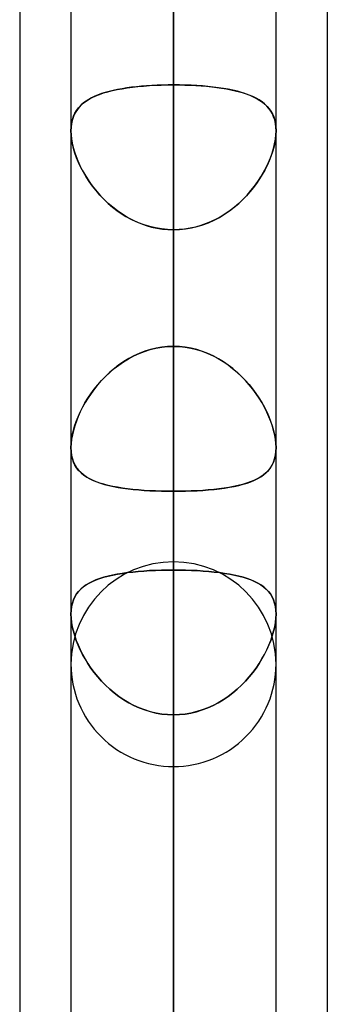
# Model space of a CAD drawing. Header units: millimetres. Extents: x -100 to 120, y -270 to 270.
# Tile 20 of 75: x 47 to 50, y -111 to -101. Entities that reach past the tile are written whole.
import ezdxf

# ---------------------------------------------------------------- set-up
doc = ezdxf.new("R2010")
doc.units = ezdxf.units.MM
doc.layers.add('MAIN-1', color=7, linetype='Continuous')
doc.layers.add('MAIN-2', color=7, linetype='Continuous')

msp = doc.modelspace()

# ---------------------------------------------------------------- linework, layer by layer
at = {"layer": 'MAIN-1'}
for p, q in [((47.4813, 0), (47.4813, -138.299)), ((49.4963, -138.4234), (49.4963, 0)), ((48.4887, -138.9628), (48.4887, 0)), ((50, -72.5946), (50, -139.2762)), ((46.9775, -73.0349), (46.9775, -138.4973)), ((47.4812, -101.947), (47.4813, -101.9467)), ((47.4812, -101.9473), (47.4812, -101.947)), ((47.4812, -101.9475), (47.4812, -101.9473)), ((47.4812, -101.9478), (47.4812, -101.9475)), ((49.4962, -101.9463), (49.4963, -101.9466)), ((49.4963, -101.9466), (49.4963, -101.947)), ((49.4963, -101.947), (49.4963, -101.9473)), ((49.4963, -101.9473), (49.4963, -101.9476)), ((49.4963, -101.9476), (49.4963, -101.948)), ((47.4812, -101.948), (47.4812, -101.9478)), ((47.4812, -101.9483), (47.4812, -101.948)), ((49.4963, -101.948), (49.4963, -101.9483))]:
    msp.add_line(p, q, dxfattribs=at)
at = {"layer": 'MAIN-2'}
for p, q in [((48.4887, 0), (48.4887, -138.9628)), ((48.4887, 0), (48.4887, -127.7372)), ((48.4887, 0), (48.4887, -137.4307)), ((48.4887, 0), (48.4887, -126.3116)), ((48.4887, 0), (48.4887, -115.1915)), ((48.4887, 0), (48.4887, -116.6172)), ((48.4887, 0), (48.4887, -104.0701)), ((48.4887, 0), (48.4887, -105.496)), ((48.4887, -137.4307), (48.4887, 0)), ((48.4887, -126.3116), (48.4887, 0)), ((48.4887, -127.7372), (48.4887, 0)), ((48.4887, -116.6172), (48.4887, 0)), ((48.4887, -115.1915), (48.4887, 0)), ((48.4887, -105.496), (48.4887, 0)), ((48.4887, -104.0701), (48.4887, 0)), ((48.4887, -106.1905), (48.4887, -79.0786)), ((48.4887, -80.6678), (48.4887, -108.2055)), ((48.4887, -121.9075), (48.4887, -90.37)), ((48.4887, -91.7966), (48.4887, -123.9225)), ((48.4887, -91.7966), (48.4887, -101.4958)), ((48.4887, -101.4958), (48.4887, -91.7966)), ((48.4887, -104.0701), (48.4887, -94.373)), ((48.4887, -94.373), (48.4887, -104.0701)), ((48.4887, -96.5797), (48.4887, -106.2705)), ((48.4887, -106.2705), (48.4887, -96.5797)), ((48.4887, -110.545), (48.4887, -100.8541)), ((48.4887, -100.8541), (48.4887, -110.545)), ((47.8568, -101.5598), (47.8183, -101.5704)), ((47.844, -101.5632), (47.8882, -101.5521)), ((47.8972, -101.55), (47.8568, -101.5598)), ((47.8882, -101.5521), (47.9345, -101.5421)), ((47.9394, -101.5412), (47.8972, -101.55)), ((47.9345, -101.5421), (47.9829, -101.5332)), ((47.9832, -101.5331), (47.9394, -101.5412)), ((47.9829, -101.5332), (48.0332, -101.5252)), ((48.0285, -101.5259), (47.9832, -101.5331)), ((48.0754, -101.5195), (48.0285, -101.5259)), ((48.0332, -101.5252), (48.0855, -101.5183)), ((48.1237, -101.5139), (48.0754, -101.5195)), ((48.0855, -101.5183), (48.1396, -101.5123)), ((48.1734, -101.5091), (48.1237, -101.5139)), ((48.1396, -101.5123), (48.1954, -101.5072)), ((48.2243, -101.505), (48.1734, -101.5091)), ((48.1954, -101.5072), (48.2522, -101.5031)), ((48.276, -101.5016), (48.2243, -101.505)), ((48.2522, -101.5031), (48.3101, -101.4999)), ((48.3284, -101.4991), (48.276, -101.5016)), ((48.3101, -101.4999), (48.3689, -101.4976)), ((48.3814, -101.4972), (48.3284, -101.4991)), ((48.3689, -101.4976), (48.4285, -101.4962)), ((48.4348, -101.4961), (48.3814, -101.4972)), ((48.4285, -101.4962), (48.4887, -101.4958)), ((48.4887, -101.4958), (48.4348, -101.4961)), ((48.547, -101.4962), (48.4887, -101.4958)), ((48.4887, -101.4958), (48.5443, -101.4961)), ((48.4887, -137.6245), (48.4887, -101.4958)), ((48.5443, -101.4961), (48.5995, -101.4973)), ((48.6046, -101.4975), (48.547, -101.4962)), ((48.5995, -101.4973), (48.6541, -101.4993)), ((48.6616, -101.4996), (48.6046, -101.4975)), ((48.6541, -101.4993), (48.708, -101.502)), ((48.7176, -101.5026), (48.6616, -101.4996)), ((48.708, -101.502), (48.7612, -101.5056)), ((48.7728, -101.5065), (48.7176, -101.5026)), ((48.7612, -101.5056), (48.8136, -101.5099)), ((48.8269, -101.5112), (48.7728, -101.5065)), ((48.8136, -101.5099), (48.8645, -101.5151)), ((48.8796, -101.5168), (48.8269, -101.5112)), ((48.8645, -101.5151), (48.914, -101.5211)), ((48.9306, -101.5233), (48.8796, -101.5168)), ((48.914, -101.5211), (48.962, -101.5279)), ((48.9798, -101.5307), (48.9306, -101.5233)), ((48.962, -101.5279), (49.0083, -101.5356)), ((49.0272, -101.539), (48.9798, -101.5307)), ((49.0083, -101.5356), (49.0529, -101.5441)), ((49.0726, -101.5483), (49.0272, -101.539)), ((49.0529, -101.5441), (49.0958, -101.5536)), ((49.1161, -101.5586), (49.0726, -101.5483)), ((49.0958, -101.5536), (49.1367, -101.5641)), ((49.1576, -101.57), (49.1161, -101.5586)), ((47.6024, -101.6755), (47.6293, -101.6552)), ((47.6291, -101.6554), (47.6048, -101.6735)), ((47.6555, -101.6385), (47.6291, -101.6554)), ((47.6293, -101.6552), (47.6588, -101.6365)), ((47.684, -101.6227), (47.6555, -101.6385)), ((47.6588, -101.6365), (47.6909, -101.6193)), ((47.7146, -101.6081), (47.684, -101.6227)), ((47.6909, -101.6193), (47.7255, -101.6034)), ((47.7471, -101.5946), (47.7146, -101.6081)), ((47.7255, -101.6034), (47.7625, -101.5888)), ((47.7817, -101.582), (47.7471, -101.5946)), ((47.7625, -101.5888), (47.8021, -101.5754)), ((47.8183, -101.5704), (47.7817, -101.582)), ((47.8021, -101.5754), (47.844, -101.5632)), ((49.1367, -101.5641), (49.1756, -101.5754)), ((49.1969, -101.5824), (49.1576, -101.57)), ((49.1756, -101.5754), (49.2124, -101.5878)), ((49.2339, -101.596), (49.1969, -101.5824)), ((49.2124, -101.5878), (49.247, -101.6013)), ((49.2686, -101.6107), (49.2339, -101.596)), ((49.247, -101.6013), (49.2796, -101.6158)), ((49.3009, -101.6266), (49.2686, -101.6107)), ((49.2796, -101.6158), (49.3099, -101.6315)), ((49.3309, -101.6439), (49.3009, -101.6266)), ((49.3099, -101.6315), (49.3381, -101.6485)), ((49.3585, -101.6625), (49.3309, -101.6439)), ((49.3381, -101.6485), (49.364, -101.6666)), ((47.5204, -101.7743), (47.537, -101.7465)), ((47.5437, -101.737), (47.5275, -101.7616)), ((47.537, -101.7465), (47.5563, -101.7209)), ((47.562, -101.7142), (47.5437, -101.737)), ((47.5563, -101.7209), (47.5781, -101.6972)), ((47.5824, -101.6931), (47.562, -101.7142)), ((47.5781, -101.6972), (47.6024, -101.6755)), ((47.6048, -101.6735), (47.5824, -101.6931)), ((49.3836, -101.6826), (49.3585, -101.6625)), ((49.364, -101.6666), (49.3878, -101.6863)), ((49.4063, -101.7042), (49.3836, -101.6826)), ((49.3878, -101.6863), (49.4095, -101.7076)), ((49.4267, -101.7276), (49.4063, -101.7042)), ((49.4095, -101.7076), (49.429, -101.7306)), ((49.4447, -101.7529), (49.4267, -101.7276)), ((49.429, -101.7306), (49.4463, -101.7554)), ((49.4601, -101.7802), (49.4447, -101.7529)), ((47.493, -101.8467), (47.4865, -101.8789)), ((47.4877, -101.8714), (47.4957, -101.8367)), ((47.5021, -101.8163), (47.493, -101.8467)), ((47.4957, -101.8367), (47.5066, -101.8043)), ((47.5136, -101.788), (47.5021, -101.8163)), ((47.5066, -101.8043), (47.5204, -101.7743)), ((47.5275, -101.7616), (47.5136, -101.788)), ((49.4463, -101.7554), (49.4611, -101.7822)), ((49.473, -101.8097), (49.4601, -101.7802)), ((49.4611, -101.7822), (49.4735, -101.8111)), ((49.4831, -101.8413), (49.473, -101.8097)), ((49.4735, -101.8111), (49.4833, -101.842)), ((49.4904, -101.8751), (49.4831, -101.8413)), ((49.4833, -101.842), (49.4904, -101.875)), ((47.4825, -101.9127), (47.4812, -101.9483)), ((47.4813, -101.9467), (47.4829, -101.9081)), ((47.4865, -101.8789), (47.4825, -101.9127)), ((47.4829, -101.9081), (47.4877, -101.8714)), ((49.4904, -101.875), (49.4947, -101.9097)), ((49.4948, -101.9108), (49.4904, -101.8751)), ((49.4947, -101.9097), (49.4962, -101.9463)), ((49.4963, -101.9483), (49.4948, -101.9108)), ((47.4828, -101.9889), (47.4812, -101.9483)), ((47.4812, -101.9483), (47.4826, -101.9867)), ((47.4826, -101.9867), (47.4869, -102.027)), ((47.4875, -102.0315), (47.4828, -101.9889)), ((47.4869, -102.027), (47.494, -102.0689)), ((47.4954, -102.0759), (47.4875, -102.0315)), ((49.4821, -102.0759), (49.49, -102.0315)), ((49.4906, -102.027), (49.4835, -102.0689)), ((49.49, -102.0315), (49.4947, -101.9889)), ((49.4949, -101.9867), (49.4906, -102.027)), ((49.4947, -101.9889), (49.4963, -101.9483)), ((49.4963, -101.9483), (49.4949, -101.9867)), ((47.494, -102.0689), (47.5039, -102.1119)), ((47.5064, -102.1214), (47.4954, -102.0759)), ((47.5039, -102.1119), (47.5164, -102.1556)), ((47.5202, -102.1676), (47.5064, -102.1214)), ((49.4573, -102.1676), (49.4711, -102.1214)), ((49.4736, -102.1119), (49.4611, -102.1556)), ((49.4711, -102.1214), (49.4821, -102.0759)), ((49.4835, -102.0689), (49.4736, -102.1119)), ((47.5164, -102.1556), (47.5315, -102.1998)), ((47.537, -102.2143), (47.5202, -102.1676)), ((47.5315, -102.1998), (47.5491, -102.2444)), ((47.5564, -102.2612), (47.537, -102.2143)), ((49.4211, -102.2612), (49.4405, -102.2143)), ((49.446, -102.1998), (49.4284, -102.2444)), ((49.4405, -102.2143), (49.4573, -102.1676)), ((49.4611, -102.1556), (49.446, -102.1998)), ((47.5491, -102.2444), (47.5692, -102.2891)), ((47.5785, -102.308), (47.5564, -102.2612)), ((47.5692, -102.2891), (47.5917, -102.3337)), ((47.6031, -102.3546), (47.5785, -102.308)), ((47.5917, -102.3337), (47.6164, -102.378)), ((49.3858, -102.3337), (49.3611, -102.378)), ((49.3744, -102.3546), (49.399, -102.308)), ((49.4083, -102.2891), (49.3858, -102.3337)), ((49.399, -102.308), (49.4211, -102.2612)), ((49.4284, -102.2444), (49.4083, -102.2891)), ((47.6303, -102.401), (47.6031, -102.3546)), ((47.6164, -102.378), (47.6434, -102.4217)), ((47.6601, -102.4469), (47.6303, -102.401)), ((47.6434, -102.4217), (47.6725, -102.4648)), ((49.3341, -102.4217), (49.305, -102.4648)), ((49.3174, -102.4469), (49.3472, -102.401)), ((49.3611, -102.378), (49.3341, -102.4217)), ((49.3472, -102.401), (49.3744, -102.3546)), ((47.6925, -102.4923), (47.6601, -102.4469)), ((47.6725, -102.4648), (47.7037, -102.507)), ((47.7275, -102.5367), (47.6925, -102.4923)), ((47.7037, -102.507), (47.737, -102.548)), ((49.2738, -102.507), (49.2405, -102.548)), ((49.25, -102.5367), (49.285, -102.4923)), ((49.305, -102.4648), (49.2738, -102.507)), ((49.285, -102.4923), (49.3174, -102.4469)), ((47.765, -102.5799), (47.7275, -102.5367)), ((47.737, -102.548), (47.7722, -102.5878)), ((47.8049, -102.6218), (47.765, -102.5799)), ((47.7722, -102.5878), (47.8093, -102.6261)), ((47.8473, -102.662), (47.8049, -102.6218)), ((49.1302, -102.662), (49.1726, -102.6218)), ((49.2053, -102.5878), (49.1682, -102.6261)), ((49.1726, -102.6218), (49.2125, -102.5799)), ((49.2405, -102.548), (49.2053, -102.5878)), ((49.2125, -102.5799), (49.25, -102.5367)), ((47.8093, -102.6261), (47.8482, -102.6629)), ((47.8919, -102.7002), (47.8473, -102.662)), ((47.8482, -102.6629), (47.889, -102.6978)), ((47.889, -102.6978), (47.9316, -102.7309)), ((47.9386, -102.7361), (47.8919, -102.7002)), ((49.0389, -102.7361), (49.0856, -102.7002)), ((49.0885, -102.6978), (49.0459, -102.7309)), ((49.0856, -102.7002), (49.1302, -102.662)), ((49.1293, -102.6629), (49.0885, -102.6978)), ((49.1682, -102.6261), (49.1293, -102.6629)), ((47.9316, -102.7309), (47.9758, -102.7619)), ((47.9872, -102.7693), (47.9386, -102.7361)), ((47.9758, -102.7619), (48.0217, -102.7906)), ((48.0377, -102.7999), (47.9872, -102.7693)), ((48.0217, -102.7906), (48.0692, -102.8169)), ((48.09, -102.8274), (48.0377, -102.7999)), ((48.0692, -102.8169), (48.1181, -102.8407)), ((48.9083, -102.8169), (48.8594, -102.8407)), ((48.8875, -102.8274), (48.9398, -102.7999)), ((48.9558, -102.7906), (48.9083, -102.8169)), ((48.9398, -102.7999), (48.9903, -102.7693)), ((49.0017, -102.7619), (48.9558, -102.7906)), ((48.9903, -102.7693), (49.0389, -102.7361)), ((49.0459, -102.7309), (49.0017, -102.7619)), ((48.1439, -102.8519), (48.09, -102.8274)), ((48.1181, -102.8407), (48.1684, -102.8617)), ((48.1993, -102.8729), (48.1439, -102.8519)), ((48.1684, -102.8617), (48.2198, -102.8797)), ((48.2557, -102.8904), (48.1993, -102.8729)), ((48.2198, -102.8797), (48.2723, -102.8947)), ((48.313, -102.904), (48.2557, -102.8904)), ((48.2723, -102.8947), (48.3257, -102.9066)), ((48.371, -102.9139), (48.313, -102.904)), ((48.3257, -102.9066), (48.3797, -102.9151)), ((48.4296, -102.9199), (48.371, -102.9139)), ((48.3797, -102.9151), (48.4341, -102.9202)), ((48.5978, -102.9151), (48.5434, -102.9202)), ((48.5479, -102.9199), (48.6065, -102.9139)), ((48.6518, -102.9066), (48.5978, -102.9151)), ((48.6065, -102.9139), (48.6645, -102.904)), ((48.7052, -102.8947), (48.6518, -102.9066)), ((48.6645, -102.904), (48.7218, -102.8904)), ((48.7577, -102.8797), (48.7052, -102.8947)), ((48.7218, -102.8904), (48.7782, -102.8729)), ((48.8091, -102.8617), (48.7577, -102.8797)), ((48.7782, -102.8729), (48.8336, -102.8519)), ((48.8594, -102.8407), (48.8091, -102.8617)), ((48.8336, -102.8519), (48.8875, -102.8274)), ((48.4887, -102.9219), (48.4296, -102.9199)), ((48.4341, -102.9202), (48.4887, -102.9219)), ((48.4887, -102.9219), (48.5479, -102.9199)), ((48.5434, -102.9202), (48.4887, -102.9219)), ((48.4887, -102.9219), (48.4887, -139.6395)), ((48.4887, -102.9219), (48.4887, -112.619)), ((48.4887, -112.619), (48.4887, -102.9219)), ((48.316, -104.0879), (48.3729, -104.0781)), ((48.3741, -104.0779), (48.3176, -104.0876)), ((48.3729, -104.0781), (48.4305, -104.0721)), ((48.4312, -104.072), (48.3741, -104.0779)), ((48.4305, -104.0721), (48.4887, -104.0701)), ((48.4887, -104.0701), (48.4312, -104.072)), ((48.4887, -104.0701), (48.5463, -104.072)), ((48.547, -104.0721), (48.4887, -104.0701)), ((48.5463, -104.072), (48.6034, -104.0779)), ((48.6046, -104.0781), (48.547, -104.0721)), ((48.6034, -104.0779), (48.6599, -104.0876)), ((48.6615, -104.0879), (48.6046, -104.0781)), ((48.0471, -104.1907), (48.0981, -104.1636)), ((48.1004, -104.1625), (48.0495, -104.1893)), ((48.0981, -104.1636), (48.1508, -104.1395)), ((48.1528, -104.1386), (48.1004, -104.1625)), ((48.1508, -104.1395), (48.2049, -104.1187)), ((48.2068, -104.1181), (48.1528, -104.1386)), ((48.2049, -104.1187), (48.26, -104.1015)), ((48.2618, -104.101), (48.2068, -104.1181)), ((48.26, -104.1015), (48.316, -104.0879)), ((48.3176, -104.0876), (48.2618, -104.101)), ((48.6599, -104.0876), (48.7157, -104.101)), ((48.7175, -104.1015), (48.6615, -104.0879)), ((48.7157, -104.101), (48.7707, -104.1181)), ((48.7726, -104.1187), (48.7175, -104.1015)), ((48.7707, -104.1181), (48.8247, -104.1386)), ((48.8267, -104.1395), (48.7726, -104.1187)), ((48.8247, -104.1386), (48.8771, -104.1625)), ((48.8794, -104.1636), (48.8267, -104.1395)), ((48.8771, -104.1625), (48.928, -104.1893)), ((48.9304, -104.1907), (48.8794, -104.1636)), ((47.905, -104.2881), (47.9505, -104.2532)), ((47.9529, -104.2514), (47.9074, -104.2862)), ((47.9505, -104.2532), (47.9979, -104.2206)), ((48.0003, -104.2191), (47.9529, -104.2514)), ((47.9979, -104.2206), (48.0471, -104.1907)), ((48.0495, -104.1893), (48.0003, -104.2191)), ((48.928, -104.1893), (48.9772, -104.2191)), ((48.9796, -104.2206), (48.9304, -104.1907)), ((48.9772, -104.2191), (49.0246, -104.2514)), ((49.027, -104.2532), (48.9796, -104.2206)), ((49.0246, -104.2514), (49.0701, -104.2862)), ((49.0725, -104.2881), (49.027, -104.2532)), ((47.7807, -104.4052), (47.82, -104.3644)), ((47.8222, -104.3622), (47.783, -104.4027)), ((47.82, -104.3644), (47.8615, -104.3253)), ((47.8637, -104.3232), (47.8222, -104.3622)), ((47.8615, -104.3253), (47.905, -104.2881)), ((47.9074, -104.2862), (47.8637, -104.3232)), ((49.0701, -104.2862), (49.1138, -104.3232)), ((49.116, -104.3253), (49.0725, -104.2881)), ((49.1138, -104.3232), (49.1553, -104.3622)), ((49.1575, -104.3644), (49.116, -104.3253)), ((49.1553, -104.3622), (49.1945, -104.4027)), ((49.1968, -104.4052), (49.1575, -104.3644)), ((47.709, -104.4907), (47.7437, -104.4474)), ((47.746, -104.4446), (47.7113, -104.4877)), ((47.7437, -104.4474), (47.7807, -104.4052)), ((47.783, -104.4027), (47.746, -104.4446)), ((49.1945, -104.4027), (49.2315, -104.4446)), ((49.2338, -104.4474), (49.1968, -104.4052)), ((49.2315, -104.4446), (49.2662, -104.4877)), ((49.2685, -104.4907), (49.2338, -104.4474)), ((47.6466, -104.5799), (47.6766, -104.535)), ((47.6789, -104.5317), (47.6489, -104.5763)), ((47.6766, -104.535), (47.709, -104.4907)), ((47.7113, -104.4877), (47.6789, -104.5317)), ((49.2662, -104.4877), (49.2986, -104.5317)), ((49.3009, -104.535), (49.2685, -104.4907)), ((49.2986, -104.5317), (49.3286, -104.5763)), ((49.3309, -104.5799), (49.3009, -104.535)), ((47.5939, -104.6709), (47.619, -104.6253)), ((47.6213, -104.6214), (47.596, -104.6669)), ((47.619, -104.6253), (47.6466, -104.5799)), ((47.6489, -104.5763), (47.6213, -104.6214)), ((49.3286, -104.5763), (49.3562, -104.6214)), ((49.3585, -104.6253), (49.3309, -104.5799)), ((49.3562, -104.6214), (49.3815, -104.6669)), ((49.3836, -104.6709), (49.3585, -104.6253)), ((47.5508, -104.7623), (47.5712, -104.7165)), ((47.5729, -104.7128), (47.5522, -104.7589)), ((47.5712, -104.7165), (47.5939, -104.6709)), ((47.596, -104.6669), (47.5729, -104.7128)), ((49.3815, -104.6669), (49.4046, -104.7128)), ((49.4063, -104.7165), (49.3836, -104.6709)), ((49.4046, -104.7128), (49.4253, -104.7589)), ((49.4267, -104.7623), (49.4063, -104.7165)), ((47.5045, -104.8982), (47.5174, -104.8533)), ((47.5181, -104.8509), (47.505, -104.8962)), ((47.5174, -104.8533), (47.5328, -104.808)), ((47.5339, -104.805), (47.5181, -104.8509)), ((47.5328, -104.808), (47.5508, -104.7623)), ((47.5522, -104.7589), (47.5339, -104.805)), ((49.4253, -104.7589), (49.4436, -104.805)), ((49.4447, -104.808), (49.4267, -104.7623)), ((49.4436, -104.805), (49.4594, -104.8509)), ((49.4601, -104.8533), (49.4447, -104.808)), ((49.4594, -104.8509), (49.4725, -104.8962)), ((49.473, -104.8982), (49.4601, -104.8533)), ((47.4871, -104.9851), (47.4944, -104.9422)), ((47.4947, -104.9408), (47.4872, -104.9841)), ((47.4944, -104.9422), (47.5045, -104.8982)), ((47.505, -104.8962), (47.4947, -104.9408)), ((49.4725, -104.8962), (49.4828, -104.9408)), ((49.4831, -104.9422), (49.473, -104.8982)), ((49.4828, -104.9408), (49.4903, -104.9841)), ((49.4904, -104.9851), (49.4831, -104.9422)), ((47.4827, -105.0256), (47.4812, -105.0654)), ((47.4812, -105.0654), (47.4827, -105.0262)), ((47.4872, -104.9841), (47.4827, -105.0256)), ((47.4827, -105.0262), (47.4871, -104.9851)), ((49.4903, -104.9841), (49.4948, -105.0256)), ((49.4948, -105.0262), (49.4904, -104.9851)), ((49.4948, -105.0256), (49.4963, -105.0654)), ((49.4963, -105.0654), (49.4948, -105.0262)), ((47.4812, -105.0654), (47.4828, -105.1047)), ((47.4828, -105.1041), (47.4812, -105.0654)), ((47.4875, -105.1408), (47.4828, -105.1041)), ((47.4828, -105.1047), (47.4877, -105.142)), ((47.4954, -105.1755), (47.4875, -105.1408)), ((47.4877, -105.142), (47.4959, -105.1771)), ((49.4898, -105.142), (49.4816, -105.1771)), ((49.4821, -105.1755), (49.49, -105.1408)), ((49.4947, -105.1047), (49.4898, -105.142)), ((49.49, -105.1408), (49.4947, -105.1041)), ((49.4963, -105.0654), (49.4947, -105.1047)), ((49.4947, -105.1041), (49.4963, -105.0654)), ((47.5064, -105.2076), (47.4954, -105.1755)), ((47.4959, -105.1771), (47.5072, -105.2095)), ((47.5203, -105.2372), (47.5064, -105.2076)), ((47.5072, -105.2095), (47.5215, -105.2395)), ((47.537, -105.2645), (47.5203, -105.2372)), ((47.5215, -105.2395), (47.5388, -105.267)), ((49.456, -105.2395), (49.4387, -105.267)), ((49.4405, -105.2645), (49.4572, -105.2372)), ((49.4703, -105.2095), (49.456, -105.2395)), ((49.4572, -105.2372), (49.4711, -105.2076)), ((49.4816, -105.1771), (49.4703, -105.2095)), ((49.4711, -105.2076), (49.4821, -105.1755)), ((47.5564, -105.2895), (47.537, -105.2645)), ((47.5388, -105.267), (47.5589, -105.2923)), ((47.5785, -105.3124), (47.5564, -105.2895)), ((47.5589, -105.2923), (47.5818, -105.3155)), ((47.6031, -105.3334), (47.5785, -105.3124)), ((47.5818, -105.3155), (47.6073, -105.3366)), ((47.6303, -105.3526), (47.6031, -105.3334)), ((47.6073, -105.3366), (47.6355, -105.3559)), ((49.3702, -105.3366), (49.342, -105.3559)), ((49.3472, -105.3526), (49.3744, -105.3334)), ((49.3957, -105.3155), (49.3702, -105.3366)), ((49.3744, -105.3334), (49.399, -105.3124)), ((49.4186, -105.2923), (49.3957, -105.3155)), ((49.399, -105.3124), (49.4211, -105.2895)), ((49.4387, -105.267), (49.4186, -105.2923)), ((49.4211, -105.2895), (49.4405, -105.2645)), ((47.6601, -105.3702), (47.6303, -105.3526)), ((47.6355, -105.3559), (47.6661, -105.3734)), ((47.6925, -105.3864), (47.6601, -105.3702)), ((47.6661, -105.3734), (47.6991, -105.3894)), ((47.7275, -105.4011), (47.6925, -105.3864)), ((47.6991, -105.3894), (47.7345, -105.4038)), ((47.7649, -105.4145), (47.7275, -105.4011)), ((47.7345, -105.4038), (47.7721, -105.4168)), ((47.8049, -105.4267), (47.7649, -105.4145)), ((47.7721, -105.4168), (47.8119, -105.4287)), ((47.8472, -105.4377), (47.8049, -105.4267)), ((47.8119, -105.4287), (47.8539, -105.4393)), ((49.1656, -105.4287), (49.1236, -105.4393)), ((49.1303, -105.4377), (49.1726, -105.4267)), ((49.2054, -105.4168), (49.1656, -105.4287)), ((49.1726, -105.4267), (49.2126, -105.4145)), ((49.243, -105.4038), (49.2054, -105.4168)), ((49.2126, -105.4145), (49.25, -105.4011)), ((49.2784, -105.3894), (49.243, -105.4038)), ((49.25, -105.4011), (49.285, -105.3864)), ((49.3114, -105.3734), (49.2784, -105.3894)), ((49.285, -105.3864), (49.3174, -105.3702)), ((49.342, -105.3559), (49.3114, -105.3734)), ((49.3174, -105.3702), (49.3472, -105.3526)), ((47.8918, -105.4476), (47.8472, -105.4377)), ((47.8539, -105.4393), (47.8979, -105.4489)), ((47.9385, -105.4565), (47.8918, -105.4476)), ((47.8979, -105.4489), (47.9439, -105.4574)), ((47.9871, -105.4643), (47.9385, -105.4565)), ((47.9439, -105.4574), (47.9919, -105.465)), ((48.0376, -105.4712), (47.9871, -105.4643)), ((47.9919, -105.465), (48.0417, -105.4716)), ((48.0898, -105.4771), (48.0376, -105.4712)), ((48.0417, -105.4716), (48.0933, -105.4774)), ((48.1438, -105.4822), (48.0898, -105.4771)), ((48.0933, -105.4774), (48.1466, -105.4824)), ((48.1992, -105.4865), (48.1438, -105.4822)), ((48.1466, -105.4824), (48.2012, -105.4866)), ((48.2556, -105.4899), (48.1992, -105.4865)), ((48.2012, -105.4866), (48.2571, -105.49)), ((48.3129, -105.4926), (48.2556, -105.4899)), ((48.2571, -105.49), (48.3141, -105.4926)), ((48.3709, -105.4945), (48.3129, -105.4926)), ((48.3141, -105.4926), (48.3719, -105.4945)), ((48.4296, -105.4956), (48.3709, -105.4945)), ((48.3719, -105.4945), (48.4301, -105.4956)), ((48.4887, -105.496), (48.4296, -105.4956)), ((48.4301, -105.4956), (48.4887, -105.496)), ((48.5474, -105.4956), (48.4887, -105.496)), ((48.4887, -105.496), (48.5479, -105.4956)), ((48.4887, -115.1915), (48.4887, -105.496)), ((48.4887, -105.496), (48.4887, -115.1915)), ((48.6056, -105.4945), (48.5474, -105.4956)), ((48.5479, -105.4956), (48.6066, -105.4945)), ((48.6634, -105.4926), (48.6056, -105.4945)), ((48.6066, -105.4945), (48.6646, -105.4926)), ((48.7204, -105.49), (48.6634, -105.4926)), ((48.6646, -105.4926), (48.7219, -105.4899)), ((48.7763, -105.4866), (48.7204, -105.49)), ((48.7219, -105.4899), (48.7783, -105.4865)), ((48.8309, -105.4824), (48.7763, -105.4866)), ((48.7783, -105.4865), (48.8337, -105.4822)), ((48.8842, -105.4774), (48.8309, -105.4824)), ((48.8337, -105.4822), (48.8877, -105.4771)), ((48.9358, -105.4716), (48.8842, -105.4774)), ((48.8877, -105.4771), (48.9399, -105.4712)), ((48.9856, -105.465), (48.9358, -105.4716)), ((48.9399, -105.4712), (48.9904, -105.4643)), ((49.0336, -105.4574), (48.9856, -105.465)), ((48.9904, -105.4643), (49.039, -105.4565)), ((49.0796, -105.4489), (49.0336, -105.4574)), ((49.039, -105.4565), (49.0857, -105.4476)), ((49.1236, -105.4393), (49.0796, -105.4489)), ((49.0857, -105.4476), (49.1303, -105.4377)), ((47.9851, -106.3036), (47.9365, -106.3117)), ((47.938, -106.3114), (47.9864, -106.3034)), ((48.0356, -106.2965), (47.9851, -106.3036)), ((47.9864, -106.3034), (48.0368, -106.2963)), ((48.0879, -106.2903), (48.0356, -106.2965)), ((48.0368, -106.2963), (48.0891, -106.2902)), ((48.1419, -106.285), (48.0879, -106.2903)), ((48.0891, -106.2902), (48.1431, -106.2849)), ((48.1975, -106.2805), (48.1419, -106.285)), ((48.1431, -106.2849), (48.1984, -106.2804)), ((48.2543, -106.2769), (48.1975, -106.2805)), ((48.1984, -106.2804), (48.2548, -106.2768)), ((48.3119, -106.2741), (48.2543, -106.2769)), ((48.2548, -106.2768), (48.3121, -106.2741)), ((48.3703, -106.2721), (48.3119, -106.2741)), ((48.3121, -106.2741), (48.3703, -106.2721)), ((48.3703, -106.2721), (48.4293, -106.2709)), ((48.4293, -106.2709), (48.3703, -106.2721)), ((48.4293, -106.2709), (48.4887, -106.2705)), ((48.4887, -106.2705), (48.4293, -106.2709)), ((48.4887, -106.2705), (48.5482, -106.2709)), ((48.4887, -110.545), (48.4887, -106.2705)), ((48.5482, -106.2709), (48.4887, -106.2705)), ((48.4887, -106.2705), (48.4887, -110.545)), ((48.5482, -106.2709), (48.6072, -106.2721)), ((48.6072, -106.2721), (48.5482, -106.2709)), ((48.6072, -106.2721), (48.6656, -106.2741)), ((48.6654, -106.2741), (48.6072, -106.2721)), ((48.7227, -106.2768), (48.6654, -106.2741)), ((48.6656, -106.2741), (48.7232, -106.2769)), ((48.7791, -106.2804), (48.7227, -106.2768)), ((48.7232, -106.2769), (48.78, -106.2805)), ((48.8344, -106.2849), (48.7791, -106.2804)), ((48.78, -106.2805), (48.8356, -106.285)), ((48.8884, -106.2902), (48.8344, -106.2849)), ((48.8356, -106.285), (48.8896, -106.2903)), ((48.9406, -106.2963), (48.8884, -106.2902)), ((48.8896, -106.2903), (48.9419, -106.2965)), ((48.9911, -106.3034), (48.9406, -106.2963)), ((48.9419, -106.2965), (48.9924, -106.3036)), ((49.0396, -106.3114), (48.9911, -106.3034)), ((48.9924, -106.3036), (49.041, -106.3117)), ((47.6594, -106.3996), (47.6298, -106.4174)), ((47.6299, -106.4173), (47.6598, -106.3994)), ((47.6916, -106.3833), (47.6594, -106.3996)), ((47.6598, -106.3994), (47.6922, -106.383)), ((47.7263, -106.3683), (47.6916, -106.3833)), ((47.6922, -106.383), (47.7272, -106.368)), ((47.7635, -106.3547), (47.7263, -106.3683)), ((47.7272, -106.368), (47.7648, -106.3543)), ((47.8032, -106.3423), (47.7635, -106.3547)), ((47.7648, -106.3543), (47.8047, -106.3418)), ((47.8453, -106.331), (47.8032, -106.3423)), ((47.8047, -106.3418), (47.847, -106.3306)), ((47.8898, -106.3208), (47.8453, -106.331)), ((47.847, -106.3306), (47.8914, -106.3204)), ((47.9365, -106.3117), (47.8898, -106.3208)), ((47.8914, -106.3204), (47.938, -106.3114)), ((49.0861, -106.3204), (49.0396, -106.3114)), ((49.041, -106.3117), (49.0877, -106.3208)), ((49.1305, -106.3306), (49.0861, -106.3204)), ((49.0877, -106.3208), (49.1322, -106.331)), ((49.1728, -106.3418), (49.1305, -106.3306)), ((49.1322, -106.331), (49.1743, -106.3423)), ((49.2127, -106.3543), (49.1728, -106.3418)), ((49.1743, -106.3423), (49.214, -106.3547)), ((49.2503, -106.368), (49.2127, -106.3543)), ((49.214, -106.3547), (49.2512, -106.3683)), ((49.2853, -106.383), (49.2503, -106.368)), ((49.2512, -106.3683), (49.2859, -106.3833)), ((49.3177, -106.3994), (49.2853, -106.383)), ((49.2859, -106.3833), (49.3181, -106.3996)), ((49.3476, -106.4173), (49.3177, -106.3994)), ((49.3181, -106.3996), (49.3477, -106.4174)), ((47.5367, -106.5063), (47.5561, -106.4811)), ((47.5562, -106.4809), (47.5368, -106.5061)), ((47.5561, -106.4811), (47.578, -106.458)), ((47.5783, -106.4578), (47.5562, -106.4809)), ((47.578, -106.458), (47.6026, -106.4368)), ((47.6028, -106.4367), (47.5783, -106.4578)), ((47.6026, -106.4368), (47.6299, -106.4173)), ((47.6298, -106.4174), (47.6028, -106.4367)), ((49.3749, -106.4368), (49.3476, -106.4173)), ((49.3477, -106.4174), (49.3747, -106.4367)), ((49.3747, -106.4367), (49.3992, -106.4578)), ((49.3995, -106.458), (49.3749, -106.4368)), ((49.3992, -106.4578), (49.4213, -106.4809)), ((49.4214, -106.4811), (49.3995, -106.458)), ((49.4213, -106.4809), (49.4407, -106.5061)), ((49.4408, -106.5063), (49.4214, -106.4811)), ((47.4875, -106.63), (47.4954, -106.5954)), ((47.4953, -106.5955), (47.4875, -106.6301)), ((47.5063, -106.5633), (47.4953, -106.5955)), ((47.4954, -106.5954), (47.5063, -106.5633)), ((47.5201, -106.5335), (47.5063, -106.5633)), ((47.5063, -106.5633), (47.5201, -106.5336)), ((47.5368, -106.5061), (47.5201, -106.5335)), ((47.5201, -106.5336), (47.5367, -106.5063)), ((49.4407, -106.5061), (49.4574, -106.5335)), ((49.4574, -106.5336), (49.4408, -106.5063)), ((49.4574, -106.5335), (49.4712, -106.5633)), ((49.4712, -106.5633), (49.4574, -106.5336)), ((49.4712, -106.5633), (49.4822, -106.5955)), ((49.4821, -106.5954), (49.4712, -106.5633)), ((49.49, -106.63), (49.4821, -106.5954)), ((49.4822, -106.5955), (49.49, -106.6301)), ((47.4812, -106.7052), (47.4828, -106.6666)), ((47.4828, -106.6667), (47.4812, -106.7053)), ((47.4828, -106.6666), (47.4875, -106.63)), ((47.4875, -106.6301), (47.4828, -106.6667)), ((49.4947, -106.6666), (49.49, -106.63)), ((49.49, -106.6301), (49.4947, -106.6667)), ((49.4963, -106.7052), (49.4947, -106.6666)), ((49.4947, -106.6667), (49.4963, -106.7053)), ((47.4827, -106.7446), (47.4812, -106.7052)), ((47.4812, -106.7053), (47.4827, -106.7447)), ((47.4871, -106.7859), (47.4827, -106.7446)), ((47.4827, -106.7447), (47.4871, -106.7859)), ((47.4945, -106.8289), (47.4871, -106.7859)), ((47.4871, -106.7859), (47.4945, -106.8289)), ((49.4904, -106.7859), (49.483, -106.8289)), ((49.483, -106.8289), (49.4904, -106.7859)), ((49.4904, -106.7859), (49.4948, -106.7446)), ((49.4948, -106.7447), (49.4904, -106.7859)), ((49.4948, -106.7446), (49.4963, -106.7052)), ((49.4963, -106.7053), (49.4948, -106.7447)), ((47.5047, -106.8731), (47.4945, -106.8289)), ((47.4945, -106.8289), (47.5047, -106.8729)), ((47.5047, -106.8729), (47.5176, -106.9177)), ((47.5177, -106.9181), (47.5047, -106.8731)), ((49.4598, -106.9181), (49.4728, -106.8731)), ((49.4728, -106.8729), (49.4599, -106.9177)), ((49.483, -106.8289), (49.4728, -106.8729)), ((49.4728, -106.8731), (49.483, -106.8289)), ((47.5176, -106.9177), (47.5331, -106.9629)), ((47.5333, -106.9636), (47.5177, -106.9181)), ((47.5331, -106.9629), (47.5511, -107.0085)), ((47.5514, -107.0093), (47.5333, -106.9636)), ((49.4261, -107.0093), (49.4442, -106.9636)), ((49.4444, -106.9629), (49.4264, -107.0085)), ((49.4442, -106.9636), (49.4598, -106.9181)), ((49.4599, -106.9177), (49.4444, -106.9629)), ((47.5511, -107.0085), (47.5716, -107.0541)), ((47.572, -107.0551), (47.5514, -107.0093)), ((47.5716, -107.0541), (47.5945, -107.0998)), ((47.5949, -107.1007), (47.572, -107.0551)), ((49.3826, -107.1007), (49.4055, -107.0551)), ((49.4059, -107.0541), (49.383, -107.0998)), ((49.4055, -107.0551), (49.4261, -107.0093)), ((49.4264, -107.0085), (49.4059, -107.0541)), ((47.5945, -107.0998), (47.6198, -107.1455)), ((47.6201, -107.146), (47.5949, -107.1007)), ((47.6198, -107.1455), (47.6476, -107.1908)), ((47.6477, -107.191), (47.6201, -107.146)), ((49.3298, -107.191), (49.3574, -107.146)), ((49.3577, -107.1455), (49.3299, -107.1908)), ((49.3574, -107.146), (49.3826, -107.1007)), ((49.383, -107.0998), (49.3577, -107.1455)), ((47.6476, -107.1908), (47.6779, -107.2357)), ((47.6777, -107.2355), (47.6477, -107.191)), ((47.7101, -107.2794), (47.6777, -107.2355)), ((47.6779, -107.2357), (47.7104, -107.2798)), ((49.2996, -107.2357), (49.2671, -107.2798)), ((49.2674, -107.2794), (49.2998, -107.2355)), ((49.3299, -107.1908), (49.2996, -107.2357)), ((49.2998, -107.2355), (49.3298, -107.191)), ((47.7448, -107.3223), (47.7101, -107.2794)), ((47.7104, -107.2798), (47.7453, -107.323)), ((47.7818, -107.3642), (47.7448, -107.3223)), ((47.7453, -107.323), (47.7825, -107.3649)), ((47.8211, -107.4046), (47.7818, -107.3642)), ((47.7825, -107.3649), (47.822, -107.4054)), ((49.195, -107.3649), (49.1555, -107.4054)), ((49.1564, -107.4046), (49.1957, -107.3642)), ((49.2322, -107.323), (49.195, -107.3649)), ((49.1957, -107.3642), (49.2327, -107.3223)), ((49.2671, -107.2798), (49.2322, -107.323)), ((49.2327, -107.3223), (49.2674, -107.2794)), ((47.8627, -107.4434), (47.8211, -107.4046)), ((47.822, -107.4054), (47.8634, -107.4441)), ((47.9063, -107.4803), (47.8627, -107.4434)), ((47.8634, -107.4441), (47.9069, -107.4808)), ((49.1141, -107.4441), (49.0706, -107.4808)), ((49.0712, -107.4803), (49.1148, -107.4434)), ((49.1555, -107.4054), (49.1141, -107.4441)), ((49.1148, -107.4434), (49.1564, -107.4046)), ((47.9519, -107.515), (47.9063, -107.4803)), ((47.9069, -107.4808), (47.9524, -107.5153)), ((47.9994, -107.5472), (47.9519, -107.515)), ((47.9524, -107.5153), (47.9997, -107.5474)), ((48.0486, -107.5768), (47.9994, -107.5472)), ((47.9997, -107.5474), (48.0488, -107.5769)), ((48.9778, -107.5474), (48.9287, -107.5769)), ((48.9289, -107.5768), (48.9781, -107.5472)), ((49.0251, -107.5153), (48.9778, -107.5474)), ((48.9781, -107.5472), (49.0256, -107.515)), ((49.0706, -107.4808), (49.0251, -107.5153)), ((49.0256, -107.515), (49.0712, -107.4803)), ((48.0996, -107.6035), (48.0486, -107.5768)), ((48.0488, -107.5769), (48.0996, -107.6036)), ((48.1521, -107.6273), (48.0996, -107.6035)), ((48.0996, -107.6036), (48.152, -107.6273)), ((48.152, -107.6273), (48.2058, -107.6477)), ((48.2062, -107.6478), (48.1521, -107.6273)), ((48.2058, -107.6477), (48.2608, -107.6647)), ((48.2612, -107.6648), (48.2062, -107.6478)), ((48.2608, -107.6647), (48.3169, -107.6781)), ((48.3171, -107.6781), (48.2612, -107.6648)), ((48.6604, -107.6781), (48.7163, -107.6648)), ((48.7167, -107.6647), (48.6606, -107.6781)), ((48.7163, -107.6648), (48.7713, -107.6478)), ((48.7717, -107.6477), (48.7167, -107.6647)), ((48.7713, -107.6478), (48.8254, -107.6273)), ((48.8255, -107.6273), (48.7717, -107.6477)), ((48.8254, -107.6273), (48.8779, -107.6035)), ((48.8779, -107.6036), (48.8255, -107.6273)), ((48.8779, -107.6035), (48.9289, -107.5768)), ((48.9287, -107.5769), (48.8779, -107.6036)), ((48.3169, -107.6781), (48.3738, -107.6878)), ((48.3737, -107.6878), (48.3171, -107.6781)), ((48.431, -107.6936), (48.3737, -107.6878)), ((48.3738, -107.6878), (48.4311, -107.6936)), ((48.4887, -107.6956), (48.431, -107.6936)), ((48.4311, -107.6936), (48.4887, -107.6956)), ((48.5464, -107.6936), (48.4887, -107.6956)), ((48.4887, -107.6956), (48.5465, -107.6936)), ((48.4887, -107.6956), (48.4887, -111.9701)), ((48.4887, -111.9701), (48.4887, -107.6956)), ((48.4887, -107.6956), (48.4887, -117.3861)), ((48.4887, -117.3861), (48.4887, -107.6956)), ((48.6037, -107.6878), (48.5464, -107.6936)), ((48.5465, -107.6936), (48.6038, -107.6878)), ((48.6606, -107.6781), (48.6037, -107.6878)), ((48.6038, -107.6878), (48.6604, -107.6781))]:
    msp.add_line(p, q, dxfattribs=at)
for start, end in [(89.99998, 179.99991), (0.00011, 89.99998), (179.99991, 270.00002), (270.00002, 0.00011)]:
    msp.add_arc((48.4887, -107.198), 1.0075, start, end, dxfattribs=at)

doc.saveas('drawing.dxf')
